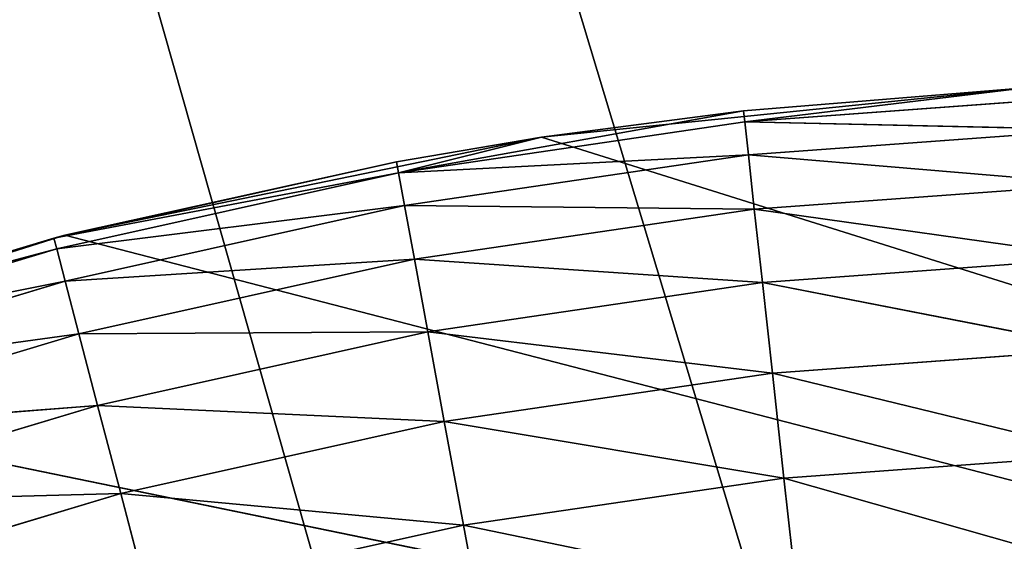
# Model space of a CAD drawing. Header units: centimetres. Extents: x 0 to 2.2, y 0 to 7.51.
# Tile 71 of 96: x 0.93 to 1.06, y 1.59 to 1.66. Entities that reach past the tile are written whole.
import ezdxf

# ---------------------------------------------------------------- set-up
doc = ezdxf.new("R2010")
doc.units = ezdxf.units.CM
doc.header["$LTSCALE"] = 2.54
doc.layers.get('0').update_dxf_attribs({"true_color": 0xff5454})

# ---------------------------------------------------------------- blocks, each defined once
blk = doc.blocks.new('Wieszak na r_czniki przykr_cany.STL')
at = {"color": 0}
for p, q in [((0, 5, 0.15), (1.1, 1.35, 0.15)), ((0, 5, 0.15), (1.1, 1.35, 0.15)), ((0, 5, 0.15), (1.03922, 1.34468, 0.15)), ((0, 5, 0.15), (1.03922, 1.34468, 0.15)), ((1.1, 1.35), (0, 5)), ((1.1, 1.35), (0, 5)), ((1.03922, 1.34468), (0, 5)), ((1.03922, 1.34468), (0, 5)), ((1.00157, 1.6425, 0.15), (1.06708, 1.64917, 0.15)), ((1.00157, 1.6425, 0.15), (1.06708, 1.64917, 0.15)), ((1.06708, 1.64917, 0.15), (1.02891, 1.6461, 0.55)), ((1.02891, 1.6461, 0.55), (1.06708, 1.64917, 0.55)), ((1.06708, 1.64917, 0.15), (1.02891, 1.6461, 0.55)), ((1.02891, 1.6461, 0.55), (1.06708, 1.64917, 0.55)), ((1.02907, 1.64459, 0.56736), (1.06708, 1.64917, 0.55)), ((1.02907, 1.64459, 0.56736), (1.06708, 1.64917, 0.55)), ((1.02907, 1.64459, 0.56736), (1.07632, 1.64805, 0.56736)), ((1.02907, 1.64459, 0.56736), (1.07632, 1.64805, 0.56736)), ((1.02891, 1.6461, 0.55), (0.98221, 1.63769, 0.56736)), ((1.02891, 1.6461, 0.55), (0.98221, 1.63769, 0.56736)), ((1.00157, 1.6425, 0.15), (1.02891, 1.6461, 0.55)), ((1.00157, 1.6425, 0.15), (1.02891, 1.6461, 0.55)), ((1.00157, 1.6425, 0.55), (1.02891, 1.6461, 0.55)), ((1.00157, 1.6425, 0.55), (1.02891, 1.6461, 0.55)), ((1.02891, 1.6461, 0.55), (1.02907, 1.64459, 0.56736)), ((1.02891, 1.6461, 0.55), (1.02907, 1.64459, 0.56736)), ((1.02907, 1.64459, 0.56736), (0.98221, 1.63769, 0.56736)), ((1.02907, 1.64459, 0.56736), (0.98221, 1.63769, 0.56736)), ((1.02957, 1.64011, 0.5842), (1.02907, 1.64459, 0.56736)), ((1.02907, 1.64459, 0.56736), (1.07648, 1.64354, 0.5842)), ((1.02907, 1.64459, 0.56736), (1.07648, 1.64354, 0.5842)), ((1.02957, 1.64011, 0.5842), (1.02907, 1.64459, 0.56736)), ((1.02957, 1.64011, 0.5842), (1.07648, 1.64354, 0.5842)), ((1.02957, 1.64011, 0.5842), (1.07648, 1.64354, 0.5842)), ((0.93708, 1.62925, 0.15), (1.00157, 1.6425, 0.15)), ((0.93708, 1.62925, 0.15), (1.00157, 1.6425, 0.15)), ((1.00157, 1.6425, 0.15), (0.98194, 1.63919, 0.55)), ((0.98194, 1.63919, 0.55), (1.00157, 1.6425, 0.55)), ((1.00157, 1.6425, 0.15), (0.98194, 1.63919, 0.55)), ((0.98194, 1.63919, 0.55), (1.00157, 1.6425, 0.55)), ((1.00157, 1.6425, 0.55), (0.98221, 1.63769, 0.56736)), ((1.00157, 1.6425, 0.55), (0.98221, 1.63769, 0.56736)), ((1.00157, 1.6425, 0.15), (1.54783, 1.47112, 0.15)), ((1.00157, 1.6425, 0.15), (1.54783, 1.47112, 0.15)), ((1.00157, 1.6425, 0.15), (1.00157, 1.6425, 0.55)), ((1.00157, 1.6425, 0.15), (1.00157, 1.6425, 0.55)), ((0.93559, 1.62886, 0.55), (0.98194, 1.63919, 0.55)), ((0.93559, 1.62886, 0.55), (0.98194, 1.63919, 0.55)), ((0.93708, 1.62925, 0.15), (0.98194, 1.63919, 0.55)), ((0.93708, 1.62925, 0.15), (0.98194, 1.63919, 0.55)), ((0.98221, 1.63769, 0.56736), (0.98194, 1.63919, 0.55)), ((0.98221, 1.63769, 0.56736), (0.98194, 1.63919, 0.55)), ((1.02957, 1.64011, 0.5842), (0.98221, 1.63769, 0.56736)), ((1.02957, 1.64011, 0.5842), (0.98221, 1.63769, 0.56736)), ((1.02957, 1.64011, 0.5842), (0.98303, 1.63326, 0.5842)), ((1.02957, 1.64011, 0.5842), (0.98303, 1.63326, 0.5842)), ((1.03037, 1.63278, 0.6), (1.02957, 1.64011, 0.5842)), ((1.02957, 1.64011, 0.5842), (1.07675, 1.63618, 0.6)), ((1.02957, 1.64011, 0.5842), (1.07675, 1.63618, 0.6)), ((1.03037, 1.63278, 0.6), (1.02957, 1.64011, 0.5842)), ((0.98221, 1.63769, 0.56736), (0.93559, 1.62886, 0.55)), ((0.98221, 1.63769, 0.56736), (0.93559, 1.62886, 0.55)), ((0.98221, 1.63769, 0.56736), (0.93598, 1.62739, 0.56736)), ((0.98221, 1.63769, 0.56736), (0.93598, 1.62739, 0.56736)), ((0.98221, 1.63769, 0.56736), (0.98303, 1.63326, 0.5842)), ((0.98221, 1.63769, 0.56736), (0.98303, 1.63326, 0.5842)), ((1.03037, 1.63278, 0.6), (1.07675, 1.63618, 0.6)), ((1.03037, 1.63278, 0.6), (1.07675, 1.63618, 0.6)), ((0.98303, 1.63326, 0.5842), (0.93598, 1.62739, 0.56736)), ((0.98303, 1.63326, 0.5842), (0.93598, 1.62739, 0.56736)), ((0.98303, 1.63326, 0.5842), (0.93712, 1.62303, 0.5842)), ((0.98303, 1.63326, 0.5842), (0.93712, 1.62303, 0.5842)), ((1.03037, 1.63278, 0.6), (0.98303, 1.63326, 0.5842)), ((0.98303, 1.63326, 0.5842), (0.98437, 1.62601, 0.6)), ((1.03037, 1.63278, 0.6), (0.98303, 1.63326, 0.5842)), ((0.98303, 1.63326, 0.5842), (0.98437, 1.62601, 0.6)), ((1.03037, 1.63278, 0.6), (0.98437, 1.62601, 0.6)), ((1.03037, 1.63278, 0.6), (0.98437, 1.62601, 0.6)), ((1.03147, 1.62285, 0.61428), (1.03037, 1.63278, 0.6)), ((1.03037, 1.63278, 0.6), (1.07712, 1.62619, 0.61428)), ((1.03037, 1.63278, 0.6), (1.07712, 1.62619, 0.61428)), ((1.03147, 1.62285, 0.61428), (1.03037, 1.63278, 0.6)), ((0.87425, 1.60954, 0.15), (0.93708, 1.62925, 0.15)), ((0.87425, 1.60954, 0.15), (0.93708, 1.62925, 0.15)), ((0.93708, 1.62925, 0.15), (0.89013, 1.61519, 0.55)), ((0.93708, 1.62925, 0.15), (0.89013, 1.61519, 0.55)), ((0.89013, 1.61519, 0.55), (0.93559, 1.62886, 0.55)), ((0.89013, 1.61519, 0.55), (0.93559, 1.62886, 0.55)), ((0.93708, 1.62925, 0.15), (0.93559, 1.62886, 0.55)), ((0.93708, 1.62925, 0.15), (0.93559, 1.62886, 0.55)), ((0.93598, 1.62739, 0.56736), (0.93559, 1.62886, 0.55)), ((0.93598, 1.62739, 0.56736), (0.93559, 1.62886, 0.55)), ((0.93708, 1.62925, 0.15), (1.54783, 1.47112, 0.15)), ((0.93708, 1.62925, 0.15), (1.54783, 1.47112, 0.15)), ((0.93598, 1.62739, 0.56736), (0.89013, 1.61519, 0.55)), ((0.93598, 1.62739, 0.56736), (0.89013, 1.61519, 0.55)), ((0.93598, 1.62739, 0.56736), (0.89062, 1.61375, 0.56736)), ((0.93598, 1.62739, 0.56736), (0.89062, 1.61375, 0.56736)), ((0.93712, 1.62303, 0.5842), (0.93598, 1.62739, 0.56736)), ((0.93712, 1.62303, 0.5842), (0.93598, 1.62739, 0.56736)), ((0.98437, 1.62601, 0.6), (0.93712, 1.62303, 0.5842)), ((0.98437, 1.62601, 0.6), (0.93712, 1.62303, 0.5842)), ((0.98437, 1.62601, 0.6), (0.93898, 1.6159, 0.6)), ((0.98437, 1.62601, 0.6), (0.93898, 1.6159, 0.6)), ((1.03147, 1.62285, 0.61428), (0.98437, 1.62601, 0.6)), ((0.98437, 1.62601, 0.6), (0.98619, 1.61618, 0.61428)), ((1.03147, 1.62285, 0.61428), (0.98437, 1.62601, 0.6)), ((0.98437, 1.62601, 0.6), (0.98619, 1.61618, 0.61428)), ((1.03147, 1.62285, 0.61428), (1.07712, 1.62619, 0.61428)), ((1.03147, 1.62285, 0.61428), (1.07712, 1.62619, 0.61428)), ((0.93712, 1.62303, 0.5842), (0.89062, 1.61375, 0.56736)), ((0.93712, 1.62303, 0.5842), (0.89062, 1.61375, 0.56736)), ((0.93712, 1.62303, 0.5842), (0.89207, 1.60948, 0.5842)), ((0.93712, 1.62303, 0.5842), (0.89207, 1.60948, 0.5842)), ((0.93898, 1.6159, 0.6), (0.93712, 1.62303, 0.5842)), ((0.93898, 1.6159, 0.6), (0.93712, 1.62303, 0.5842)), ((1.03147, 1.62285, 0.61428), (0.98619, 1.61618, 0.61428)), ((1.03147, 1.62285, 0.61428), (0.98619, 1.61618, 0.61428)), ((1.03282, 1.61059, 0.6266), (1.03147, 1.62285, 0.61428)), ((1.03147, 1.62285, 0.61428), (1.07757, 1.61387, 0.6266)), ((1.03147, 1.62285, 0.61428), (1.07757, 1.61387, 0.6266)), ((1.03282, 1.61059, 0.6266), (1.03147, 1.62285, 0.61428)), ((0.98619, 1.61618, 0.61428), (0.93898, 1.6159, 0.6)), ((0.98619, 1.61618, 0.61428), (0.93898, 1.6159, 0.6)), ((0.98619, 1.61618, 0.61428), (0.94151, 1.60623, 0.61428)), ((0.98619, 1.61618, 0.61428), (0.94151, 1.60623, 0.61428)), ((1.03282, 1.61059, 0.6266), (0.98619, 1.61618, 0.61428)), ((0.98619, 1.61618, 0.61428), (0.98842, 1.60406, 0.6266)), ((1.03282, 1.61059, 0.6266), (0.98619, 1.61618, 0.61428)), ((0.98619, 1.61618, 0.61428), (0.98842, 1.60406, 0.6266)), ((0.93898, 1.6159, 0.6), (0.89207, 1.60948, 0.5842)), ((0.93898, 1.6159, 0.6), (0.89207, 1.60948, 0.5842)), ((0.93898, 1.6159, 0.6), (0.89445, 1.60251, 0.6)), ((0.93898, 1.6159, 0.6), (0.89445, 1.60251, 0.6)), ((0.94151, 1.60623, 0.61428), (0.93898, 1.6159, 0.6)), ((0.94151, 1.60623, 0.61428), (0.93898, 1.6159, 0.6)), ((1.03282, 1.61059, 0.6266), (1.07757, 1.61387, 0.6266)), ((1.03282, 1.61059, 0.6266), (1.07757, 1.61387, 0.6266)), ((0.87425, 1.60954, 0.15), (1.54783, 1.47112, 0.15)), ((0.87425, 1.60954, 0.15), (1.54783, 1.47112, 0.15)), ((1.03282, 1.61059, 0.6266), (0.98842, 1.60406, 0.6266)), ((1.03282, 1.61059, 0.6266), (0.98842, 1.60406, 0.6266)), ((1.03438, 1.5964, 0.6366), (1.03282, 1.61059, 0.6266)), ((1.03282, 1.61059, 0.6266), (1.07809, 1.5996, 0.6366)), ((1.03282, 1.61059, 0.6266), (1.07809, 1.5996, 0.6366)), ((1.03438, 1.5964, 0.6366), (1.03282, 1.61059, 0.6266)), ((0.94151, 1.60623, 0.61428), (0.89445, 1.60251, 0.6)), ((0.94151, 1.60623, 0.61428), (0.89445, 1.60251, 0.6)), ((0.94151, 1.60623, 0.61428), (0.89768, 1.59304, 0.61428)), ((0.94151, 1.60623, 0.61428), (0.89768, 1.59304, 0.61428)), ((0.94463, 1.5943, 0.6266), (0.94151, 1.60623, 0.61428)), ((0.98842, 1.60406, 0.6266), (0.94151, 1.60623, 0.61428)), ((0.94463, 1.5943, 0.6266), (0.94151, 1.60623, 0.61428)), ((0.98842, 1.60406, 0.6266), (0.94151, 1.60623, 0.61428)), ((0.98842, 1.60406, 0.6266), (0.94463, 1.5943, 0.6266)), ((0.98842, 1.60406, 0.6266), (0.94463, 1.5943, 0.6266)), ((1.03438, 1.5964, 0.6366), (0.98842, 1.60406, 0.6266)), ((0.98842, 1.60406, 0.6266), (0.99102, 1.59002, 0.6366)), ((1.03438, 1.5964, 0.6366), (0.98842, 1.60406, 0.6266)), ((0.98842, 1.60406, 0.6266), (0.99102, 1.59002, 0.6366)), ((1.03438, 1.5964, 0.6366), (1.07809, 1.5996, 0.6366)), ((1.03438, 1.5964, 0.6366), (1.07809, 1.5996, 0.6366)), ((1.03438, 1.5964, 0.6366), (0.99102, 1.59002, 0.6366)), ((1.03438, 1.5964, 0.6366), (0.99102, 1.59002, 0.6366)), ((1.03611, 1.5807, 0.64397), (1.03438, 1.5964, 0.6366)), ((1.03438, 1.5964, 0.6366), (1.07866, 1.58381, 0.64397)), ((1.03438, 1.5964, 0.6366), (1.07866, 1.58381, 0.64397)), ((1.03611, 1.5807, 0.64397), (1.03438, 1.5964, 0.6366)), ((0.94463, 1.5943, 0.6266), (0.89768, 1.59304, 0.61428)), ((0.94463, 1.5943, 0.6266), (0.89768, 1.59304, 0.61428)), ((0.94463, 1.5943, 0.6266), (0.90166, 1.58138, 0.6266)), ((0.94463, 1.5943, 0.6266), (0.90166, 1.58138, 0.6266)), ((0.94824, 1.58049, 0.6366), (0.94463, 1.5943, 0.6266)), ((0.99102, 1.59002, 0.6366), (0.94463, 1.5943, 0.6266)), ((0.94824, 1.58049, 0.6366), (0.94463, 1.5943, 0.6266)), ((0.99102, 1.59002, 0.6366), (0.94463, 1.5943, 0.6266)), ((0.99102, 1.59002, 0.6366), (0.94824, 1.58049, 0.6366)), ((0.99102, 1.59002, 0.6366), (0.94824, 1.58049, 0.6366)), ((1.03611, 1.5807, 0.64397), (0.99102, 1.59002, 0.6366)), ((0.99102, 1.59002, 0.6366), (0.99389, 1.57448, 0.64397)), ((1.03611, 1.5807, 0.64397), (0.99102, 1.59002, 0.6366)), ((0.99102, 1.59002, 0.6366), (0.99389, 1.57448, 0.64397))]:
    blk.add_line(p, q, dxfattribs=at)
mesh = blk.add_polyface(dxfattribs=at)
corners = [(2.2, 5, 0.15), (0, 5, 0.15), (1.1, 1.35, 0.15)]
mesh.append_faces([[corners[k] for k in face] for face in [(0, 1, 2)]], dxfattribs={"color": 0})
mesh = blk.add_polyface(dxfattribs=at)
corners = [(1.1, 1.35, 0.15), (0, 5, 0.15), (1.03922, 1.34468, 0.15)]
mesh.append_faces([[corners[k] for k in face] for face in [(0, 1, 2)]], dxfattribs={"color": 0})
mesh = blk.add_polyface(dxfattribs=at)
corners = [(0.98029, 1.32889, 0.15), (0, 5, 0.15), (0.925, 1.30311, 0.15)]
mesh.append_faces([[corners[k] for k in face] for face in [(0, 1, 2)]], dxfattribs={"color": 0})
mesh = blk.add_polyface(dxfattribs=at)
corners = [(1.03922, 1.34468, 0.15), (0, 5, 0.15), (0.98029, 1.32889, 0.15)]
mesh.append_faces([[corners[k] for k in face] for face in [(0, 1, 2)]], dxfattribs={"color": 0})
mesh = blk.add_polyface(dxfattribs=at)
corners = [(0.98029, 1.32889), (0.925, 1.30311), (0, 5)]
mesh.append_faces([[corners[k] for k in face] for face in [(0, 1, 2)]], dxfattribs={"color": 0})
mesh = blk.add_polyface(dxfattribs=at)
corners = [(2.2, 5), (1.1, 1.35), (0, 5)]
mesh.append_faces([[corners[k] for k in face] for face in [(0, 1, 2)]], dxfattribs={"color": 0})
mesh = blk.add_polyface(dxfattribs=at)
corners = [(1.1, 1.35), (1.03922, 1.34468), (0, 5)]
mesh.append_faces([[corners[k] for k in face] for face in [(0, 1, 2)]], dxfattribs={"color": 0})
mesh = blk.add_polyface(dxfattribs=at)
corners = [(1.03922, 1.34468), (0.98029, 1.32889), (0, 5)]
mesh.append_faces([[corners[k] for k in face] for face in [(0, 1, 2)]], dxfattribs={"color": 0})
mesh = blk.add_polyface(dxfattribs=at)
corners = [(1.54783, 1.47112, 0.15), (1.00157, 1.6425, 0.15), (1.06708, 1.64917, 0.15)]
mesh.append_faces([[corners[k] for k in face] for face in [(0, 1, 2)]], dxfattribs={"color": 0})
mesh = blk.add_polyface(dxfattribs=at)
corners = [(1.02891, 1.6461, 0.55), (1.06708, 1.64917, 0.15), (1.00157, 1.6425, 0.15)]
mesh.append_faces([[corners[k] for k in face] for face in [(0, 1, 2)]], dxfattribs={"color": 0})
mesh = blk.add_polyface(dxfattribs=at)
corners = [(1.06708, 1.64917, 0.55), (1.06708, 1.64917, 0.15), (1.02891, 1.6461, 0.55)]
mesh.append_faces([[corners[k] for k in face] for face in [(0, 1, 2)]], dxfattribs={"color": 0})
mesh = blk.add_polyface(dxfattribs=at)
corners = [(1.02907, 1.64459, 0.56736), (1.06708, 1.64917, 0.55), (1.02891, 1.6461, 0.55)]
mesh.append_faces([[corners[k] for k in face] for face in [(0, 1, 2)]], dxfattribs={"color": 0})
mesh = blk.add_polyface(dxfattribs=at)
corners = [(1.07632, 1.64805, 0.56736), (1.06708, 1.64917, 0.55), (1.02907, 1.64459, 0.56736)]
mesh.append_faces([[corners[k] for k in face] for face in [(0, 1, 2)]], dxfattribs={"color": 0})
mesh = blk.add_polyface(dxfattribs=at)
corners = [(1.07648, 1.64354, 0.5842), (1.07632, 1.64805, 0.56736), (1.02907, 1.64459, 0.56736)]
mesh.append_faces([[corners[k] for k in face] for face in [(0, 1, 2)]], dxfattribs={"color": 0})
mesh = blk.add_polyface(dxfattribs=at)
corners = [(1.02907, 1.64459, 0.56736), (1.02891, 1.6461, 0.55), (0.98221, 1.63769, 0.56736)]
mesh.append_faces([[corners[k] for k in face] for face in [(0, 1, 2)]], dxfattribs={"color": 0})
mesh = blk.add_polyface(dxfattribs=at)
corners = [(0.98221, 1.63769, 0.56736), (1.02891, 1.6461, 0.55), (1.00157, 1.6425, 0.55)]
mesh.append_faces([[corners[k] for k in face] for face in [(0, 1, 2)]], dxfattribs={"color": 0})
mesh = blk.add_polyface(dxfattribs=at)
corners = [(1.02891, 1.6461, 0.55), (1.00157, 1.6425, 0.15), (1.00157, 1.6425, 0.55)]
mesh.append_faces([[corners[k] for k in face] for face in [(0, 1, 2)]], dxfattribs={"color": 0})
mesh = blk.add_polyface(dxfattribs=at)
corners = [(1.02957, 1.64011, 0.5842), (1.02907, 1.64459, 0.56736), (0.98221, 1.63769, 0.56736)]
mesh.append_faces([[corners[k] for k in face] for face in [(0, 1, 2)]], dxfattribs={"color": 0})
mesh = blk.add_polyface(dxfattribs=at)
corners = [(1.07648, 1.64354, 0.5842), (1.02907, 1.64459, 0.56736), (1.02957, 1.64011, 0.5842)]
mesh.append_faces([[corners[k] for k in face] for face in [(0, 1, 2)]], dxfattribs={"color": 0})
mesh = blk.add_polyface(dxfattribs=at)
corners = [(1.07675, 1.63618, 0.6), (1.07648, 1.64354, 0.5842), (1.02957, 1.64011, 0.5842)]
mesh.append_faces([[corners[k] for k in face] for face in [(0, 1, 2)]], dxfattribs={"color": 0})
mesh = blk.add_polyface(dxfattribs=at)
corners = [(1.54783, 1.47112, 0.15), (0.93708, 1.62925, 0.15), (1.00157, 1.6425, 0.15)]
mesh.append_faces([[corners[k] for k in face] for face in [(0, 1, 2)]], dxfattribs={"color": 0})
mesh = blk.add_polyface(dxfattribs=at)
corners = [(0.98194, 1.63919, 0.55), (1.00157, 1.6425, 0.15), (0.93708, 1.62925, 0.15)]
mesh.append_faces([[corners[k] for k in face] for face in [(0, 1, 2)]], dxfattribs={"color": 0})
mesh = blk.add_polyface(dxfattribs=at)
corners = [(1.00157, 1.6425, 0.55), (1.00157, 1.6425, 0.15), (0.98194, 1.63919, 0.55)]
mesh.append_faces([[corners[k] for k in face] for face in [(0, 1, 2)]], dxfattribs={"color": 0})
mesh = blk.add_polyface(dxfattribs=at)
corners = [(0.98221, 1.63769, 0.56736), (1.00157, 1.6425, 0.55), (0.98194, 1.63919, 0.55)]
mesh.append_faces([[corners[k] for k in face] for face in [(0, 1, 2)]], dxfattribs={"color": 0})
mesh = blk.add_polyface(dxfattribs=at)
corners = [(0.98194, 1.63919, 0.55), (0.93708, 1.62925, 0.15), (0.93559, 1.62886, 0.55)]
mesh.append_faces([[corners[k] for k in face] for face in [(0, 1, 2)]], dxfattribs={"color": 0})
mesh = blk.add_polyface(dxfattribs=at)
corners = [(0.98221, 1.63769, 0.56736), (0.98194, 1.63919, 0.55), (0.93559, 1.62886, 0.55)]
mesh.append_faces([[corners[k] for k in face] for face in [(0, 1, 2)]], dxfattribs={"color": 0})
mesh = blk.add_polyface(dxfattribs=at)
corners = [(1.02957, 1.64011, 0.5842), (0.98221, 1.63769, 0.56736), (0.98303, 1.63326, 0.5842)]
mesh.append_faces([[corners[k] for k in face] for face in [(0, 1, 2)]], dxfattribs={"color": 0})
mesh = blk.add_polyface(dxfattribs=at)
corners = [(1.03037, 1.63278, 0.6), (1.02957, 1.64011, 0.5842), (0.98303, 1.63326, 0.5842)]
mesh.append_faces([[corners[k] for k in face] for face in [(0, 1, 2)]], dxfattribs={"color": 0})
mesh = blk.add_polyface(dxfattribs=at)
corners = [(1.07675, 1.63618, 0.6), (1.02957, 1.64011, 0.5842), (1.03037, 1.63278, 0.6)]
mesh.append_faces([[corners[k] for k in face] for face in [(0, 1, 2)]], dxfattribs={"color": 0})
mesh = blk.add_polyface(dxfattribs=at)
corners = [(0.98221, 1.63769, 0.56736), (0.93559, 1.62886, 0.55), (0.93598, 1.62739, 0.56736)]
mesh.append_faces([[corners[k] for k in face] for face in [(0, 1, 2)]], dxfattribs={"color": 0})
mesh = blk.add_polyface(dxfattribs=at)
corners = [(0.98303, 1.63326, 0.5842), (0.98221, 1.63769, 0.56736), (0.93598, 1.62739, 0.56736)]
mesh.append_faces([[corners[k] for k in face] for face in [(0, 1, 2)]], dxfattribs={"color": 0})
mesh = blk.add_polyface(dxfattribs=at)
corners = [(1.07712, 1.62619, 0.61428), (1.07675, 1.63618, 0.6), (1.03037, 1.63278, 0.6)]
mesh.append_faces([[corners[k] for k in face] for face in [(0, 1, 2)]], dxfattribs={"color": 0})
mesh = blk.add_polyface(dxfattribs=at)
corners = [(0.98303, 1.63326, 0.5842), (0.93598, 1.62739, 0.56736), (0.93712, 1.62303, 0.5842)]
mesh.append_faces([[corners[k] for k in face] for face in [(0, 1, 2)]], dxfattribs={"color": 0})
mesh = blk.add_polyface(dxfattribs=at)
corners = [(0.98437, 1.62601, 0.6), (0.98303, 1.63326, 0.5842), (0.93712, 1.62303, 0.5842)]
mesh.append_faces([[corners[k] for k in face] for face in [(0, 1, 2)]], dxfattribs={"color": 0})
mesh = blk.add_polyface(dxfattribs=at)
corners = [(1.03037, 1.63278, 0.6), (0.98303, 1.63326, 0.5842), (0.98437, 1.62601, 0.6)]
mesh.append_faces([[corners[k] for k in face] for face in [(0, 1, 2)]], dxfattribs={"color": 0})
mesh = blk.add_polyface(dxfattribs=at)
corners = [(1.03147, 1.62285, 0.61428), (1.03037, 1.63278, 0.6), (0.98437, 1.62601, 0.6)]
mesh.append_faces([[corners[k] for k in face] for face in [(0, 1, 2)]], dxfattribs={"color": 0})
mesh = blk.add_polyface(dxfattribs=at)
corners = [(1.07712, 1.62619, 0.61428), (1.03037, 1.63278, 0.6), (1.03147, 1.62285, 0.61428)]
mesh.append_faces([[corners[k] for k in face] for face in [(0, 1, 2)]], dxfattribs={"color": 0})
mesh = blk.add_polyface(dxfattribs=at)
corners = [(1.54783, 1.47112, 0.15), (0.87425, 1.60954, 0.15), (0.93708, 1.62925, 0.15)]
mesh.append_faces([[corners[k] for k in face] for face in [(0, 1, 2)]], dxfattribs={"color": 0})
mesh = blk.add_polyface(dxfattribs=at)
corners = [(0.89013, 1.61519, 0.55), (0.93708, 1.62925, 0.15), (0.87425, 1.60954, 0.15)]
mesh.append_faces([[corners[k] for k in face] for face in [(0, 1, 2)]], dxfattribs={"color": 0})
mesh = blk.add_polyface(dxfattribs=at)
corners = [(0.93559, 1.62886, 0.55), (0.93708, 1.62925, 0.15), (0.89013, 1.61519, 0.55)]
mesh.append_faces([[corners[k] for k in face] for face in [(0, 1, 2)]], dxfattribs={"color": 0})
mesh = blk.add_polyface(dxfattribs=at)
corners = [(0.93598, 1.62739, 0.56736), (0.93559, 1.62886, 0.55), (0.89013, 1.61519, 0.55)]
mesh.append_faces([[corners[k] for k in face] for face in [(0, 1, 2)]], dxfattribs={"color": 0})
mesh = blk.add_polyface(dxfattribs=at)
corners = [(0.93598, 1.62739, 0.56736), (0.89013, 1.61519, 0.55), (0.89062, 1.61375, 0.56736)]
mesh.append_faces([[corners[k] for k in face] for face in [(0, 1, 2)]], dxfattribs={"color": 0})
mesh = blk.add_polyface(dxfattribs=at)
corners = [(0.93712, 1.62303, 0.5842), (0.93598, 1.62739, 0.56736), (0.89062, 1.61375, 0.56736)]
mesh.append_faces([[corners[k] for k in face] for face in [(0, 1, 2)]], dxfattribs={"color": 0})
mesh = blk.add_polyface(dxfattribs=at)
corners = [(0.98437, 1.62601, 0.6), (0.93712, 1.62303, 0.5842), (0.93898, 1.6159, 0.6)]
mesh.append_faces([[corners[k] for k in face] for face in [(0, 1, 2)]], dxfattribs={"color": 0})
mesh = blk.add_polyface(dxfattribs=at)
corners = [(0.98619, 1.61618, 0.61428), (0.98437, 1.62601, 0.6), (0.93898, 1.6159, 0.6)]
mesh.append_faces([[corners[k] for k in face] for face in [(0, 1, 2)]], dxfattribs={"color": 0})
mesh = blk.add_polyface(dxfattribs=at)
corners = [(1.03147, 1.62285, 0.61428), (0.98437, 1.62601, 0.6), (0.98619, 1.61618, 0.61428)]
mesh.append_faces([[corners[k] for k in face] for face in [(0, 1, 2)]], dxfattribs={"color": 0})
mesh = blk.add_polyface(dxfattribs=at)
corners = [(1.07757, 1.61387, 0.6266), (1.07712, 1.62619, 0.61428), (1.03147, 1.62285, 0.61428)]
mesh.append_faces([[corners[k] for k in face] for face in [(0, 1, 2)]], dxfattribs={"color": 0})
mesh = blk.add_polyface(dxfattribs=at)
corners = [(0.93712, 1.62303, 0.5842), (0.89062, 1.61375, 0.56736), (0.89207, 1.60948, 0.5842)]
mesh.append_faces([[corners[k] for k in face] for face in [(0, 1, 2)]], dxfattribs={"color": 0})
mesh = blk.add_polyface(dxfattribs=at)
corners = [(0.93898, 1.6159, 0.6), (0.93712, 1.62303, 0.5842), (0.89207, 1.60948, 0.5842)]
mesh.append_faces([[corners[k] for k in face] for face in [(0, 1, 2)]], dxfattribs={"color": 0})
mesh = blk.add_polyface(dxfattribs=at)
corners = [(1.03282, 1.61059, 0.6266), (1.03147, 1.62285, 0.61428), (0.98619, 1.61618, 0.61428)]
mesh.append_faces([[corners[k] for k in face] for face in [(0, 1, 2)]], dxfattribs={"color": 0})
mesh = blk.add_polyface(dxfattribs=at)
corners = [(1.07757, 1.61387, 0.6266), (1.03147, 1.62285, 0.61428), (1.03282, 1.61059, 0.6266)]
mesh.append_faces([[corners[k] for k in face] for face in [(0, 1, 2)]], dxfattribs={"color": 0})
mesh = blk.add_polyface(dxfattribs=at)
corners = [(0.98619, 1.61618, 0.61428), (0.93898, 1.6159, 0.6), (0.94151, 1.60623, 0.61428)]
mesh.append_faces([[corners[k] for k in face] for face in [(0, 1, 2)]], dxfattribs={"color": 0})
mesh = blk.add_polyface(dxfattribs=at)
corners = [(0.98842, 1.60406, 0.6266), (0.98619, 1.61618, 0.61428), (0.94151, 1.60623, 0.61428)]
mesh.append_faces([[corners[k] for k in face] for face in [(0, 1, 2)]], dxfattribs={"color": 0})
mesh = blk.add_polyface(dxfattribs=at)
corners = [(1.03282, 1.61059, 0.6266), (0.98619, 1.61618, 0.61428), (0.98842, 1.60406, 0.6266)]
mesh.append_faces([[corners[k] for k in face] for face in [(0, 1, 2)]], dxfattribs={"color": 0})
mesh = blk.add_polyface(dxfattribs=at)
corners = [(0.93898, 1.6159, 0.6), (0.89207, 1.60948, 0.5842), (0.89445, 1.60251, 0.6)]
mesh.append_faces([[corners[k] for k in face] for face in [(0, 1, 2)]], dxfattribs={"color": 0})
mesh = blk.add_polyface(dxfattribs=at)
corners = [(0.94151, 1.60623, 0.61428), (0.93898, 1.6159, 0.6), (0.89445, 1.60251, 0.6)]
mesh.append_faces([[corners[k] for k in face] for face in [(0, 1, 2)]], dxfattribs={"color": 0})
mesh = blk.add_polyface(dxfattribs=at)
corners = [(1.07809, 1.5996, 0.6366), (1.07757, 1.61387, 0.6266), (1.03282, 1.61059, 0.6266)]
mesh.append_faces([[corners[k] for k in face] for face in [(0, 1, 2)]], dxfattribs={"color": 0})
mesh = blk.add_polyface(dxfattribs=at)
corners = [(1.54783, 1.47112, 0.15), (0.81374, 1.58357, 0.15), (0.87425, 1.60954, 0.15)]
mesh.append_faces([[corners[k] for k in face] for face in [(0, 1, 2)]], dxfattribs={"color": 0})
mesh = blk.add_polyface(dxfattribs=at)
corners = [(1.03438, 1.5964, 0.6366), (1.03282, 1.61059, 0.6266), (0.98842, 1.60406, 0.6266)]
mesh.append_faces([[corners[k] for k in face] for face in [(0, 1, 2)]], dxfattribs={"color": 0})
mesh = blk.add_polyface(dxfattribs=at)
corners = [(1.07809, 1.5996, 0.6366), (1.03282, 1.61059, 0.6266), (1.03438, 1.5964, 0.6366)]
mesh.append_faces([[corners[k] for k in face] for face in [(0, 1, 2)]], dxfattribs={"color": 0})
mesh = blk.add_polyface(dxfattribs=at)
corners = [(0.94151, 1.60623, 0.61428), (0.89445, 1.60251, 0.6), (0.89768, 1.59304, 0.61428)]
mesh.append_faces([[corners[k] for k in face] for face in [(0, 1, 2)]], dxfattribs={"color": 0})
mesh = blk.add_polyface(dxfattribs=at)
corners = [(0.94463, 1.5943, 0.6266), (0.94151, 1.60623, 0.61428), (0.89768, 1.59304, 0.61428)]
mesh.append_faces([[corners[k] for k in face] for face in [(0, 1, 2)]], dxfattribs={"color": 0})
mesh = blk.add_polyface(dxfattribs=at)
corners = [(0.98842, 1.60406, 0.6266), (0.94151, 1.60623, 0.61428), (0.94463, 1.5943, 0.6266)]
mesh.append_faces([[corners[k] for k in face] for face in [(0, 1, 2)]], dxfattribs={"color": 0})
mesh = blk.add_polyface(dxfattribs=at)
corners = [(0.99102, 1.59002, 0.6366), (0.98842, 1.60406, 0.6266), (0.94463, 1.5943, 0.6266)]
mesh.append_faces([[corners[k] for k in face] for face in [(0, 1, 2)]], dxfattribs={"color": 0})
mesh = blk.add_polyface(dxfattribs=at)
corners = [(1.03438, 1.5964, 0.6366), (0.98842, 1.60406, 0.6266), (0.99102, 1.59002, 0.6366)]
mesh.append_faces([[corners[k] for k in face] for face in [(0, 1, 2)]], dxfattribs={"color": 0})
mesh = blk.add_polyface(dxfattribs=at)
corners = [(1.07866, 1.58381, 0.64397), (1.07809, 1.5996, 0.6366), (1.03438, 1.5964, 0.6366)]
mesh.append_faces([[corners[k] for k in face] for face in [(0, 1, 2)]], dxfattribs={"color": 0})
mesh = blk.add_polyface(dxfattribs=at)
corners = [(1.03611, 1.5807, 0.64397), (1.03438, 1.5964, 0.6366), (0.99102, 1.59002, 0.6366)]
mesh.append_faces([[corners[k] for k in face] for face in [(0, 1, 2)]], dxfattribs={"color": 0})
mesh = blk.add_polyface(dxfattribs=at)
corners = [(1.07866, 1.58381, 0.64397), (1.03438, 1.5964, 0.6366), (1.03611, 1.5807, 0.64397)]
mesh.append_faces([[corners[k] for k in face] for face in [(0, 1, 2)]], dxfattribs={"color": 0})
mesh = blk.add_polyface(dxfattribs=at)
corners = [(0.94463, 1.5943, 0.6266), (0.89768, 1.59304, 0.61428), (0.90166, 1.58138, 0.6266)]
mesh.append_faces([[corners[k] for k in face] for face in [(0, 1, 2)]], dxfattribs={"color": 0})
mesh = blk.add_polyface(dxfattribs=at)
corners = [(0.94824, 1.58049, 0.6366), (0.94463, 1.5943, 0.6266), (0.90166, 1.58138, 0.6266)]
mesh.append_faces([[corners[k] for k in face] for face in [(0, 1, 2)]], dxfattribs={"color": 0})
mesh = blk.add_polyface(dxfattribs=at)
corners = [(0.99102, 1.59002, 0.6366), (0.94463, 1.5943, 0.6266), (0.94824, 1.58049, 0.6366)]
mesh.append_faces([[corners[k] for k in face] for face in [(0, 1, 2)]], dxfattribs={"color": 0})
mesh = blk.add_polyface(dxfattribs=at)
corners = [(0.99389, 1.57448, 0.64397), (0.99102, 1.59002, 0.6366), (0.94824, 1.58049, 0.6366)]
mesh.append_faces([[corners[k] for k in face] for face in [(0, 1, 2)]], dxfattribs={"color": 0})
mesh = blk.add_polyface(dxfattribs=at)
corners = [(1.03611, 1.5807, 0.64397), (0.99102, 1.59002, 0.6366), (0.99389, 1.57448, 0.64397)]
mesh.append_faces([[corners[k] for k in face] for face in [(0, 1, 2)]], dxfattribs={"color": 0})

msp = doc.modelspace()

# ---------------------------------------------------------------- block references
at = {"color": 0}
msp.add_blockref('Wieszak na r_czniki przykr_cany.STL', (0, 0), dxfattribs=at)

doc.saveas('drawing.dxf')
